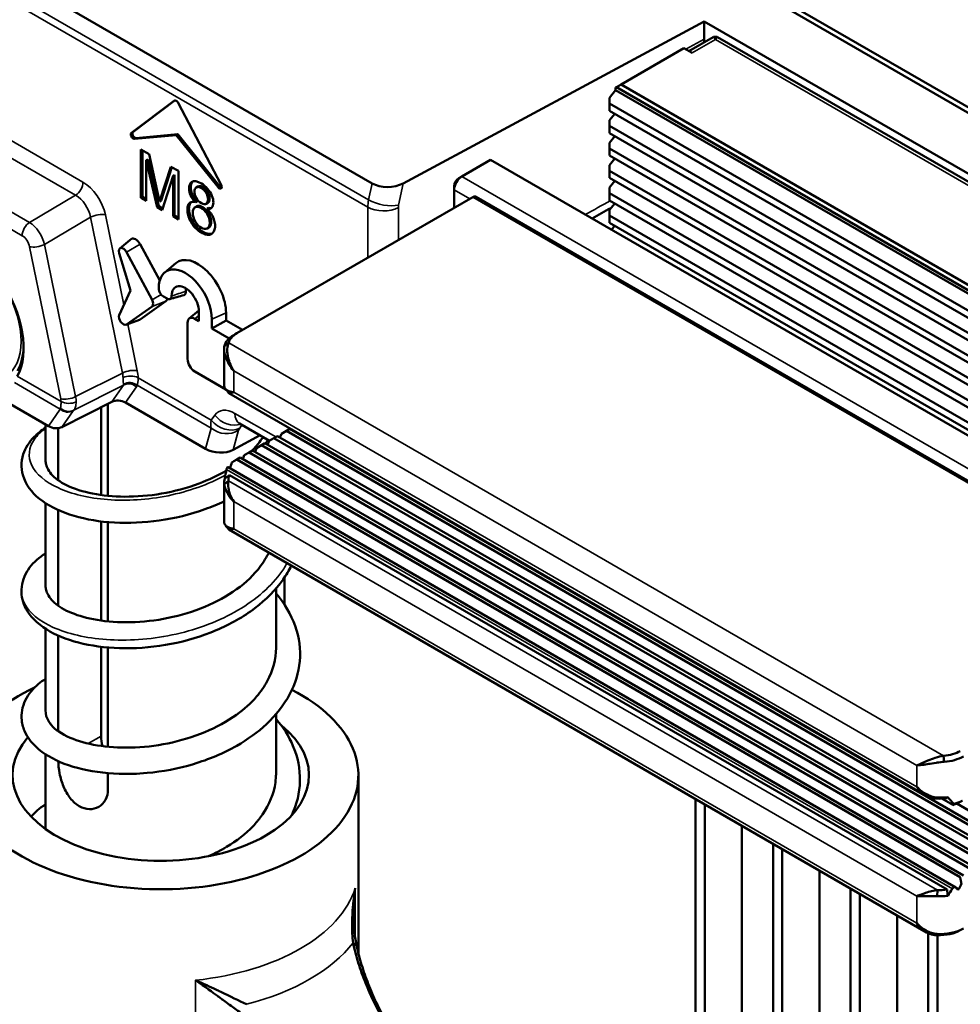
# Model space of a CAD drawing. Header units: millimetres. Extents: x 0 to 5104, y -184 to 1188.
# Tile 190 of 221: x 1360 to 1389, y 610 to 640. Entities that reach past the tile are written whole.
import ezdxf

# ---------------------------------------------------------------- set-up
doc = ezdxf.new("R2010")
doc.units = ezdxf.units.MM
doc.header["$LTSCALE"] = 2
doc.layers.add('Sichtbar (ISO)', color=7, linetype='Continuous', lineweight=50)
doc.layers.add('Sichtbar schmal (ISO)', color=7, linetype='Continuous', lineweight=35)

msp = doc.modelspace()

# ---------------------------------------------------------------- linework, layer by layer
at = {"layer": 'Sichtbar (ISO)'}
for p, q in [((1312.655, 681.596), (1546.424, 546.629)), ((1366.021, 650.622), (1408.99, 625.813)), ((1355.835, 643.91), (1370.667, 635.347)), ((1380.75, 640.267), (1371.611, 635.346)), ((1404.791, 626.387), (1380.75, 640.267)), ((1380.75, 639.723), (1380.75, 640.267)), ((1380.286, 639.365), (1381.024, 639.791)), ((1381.148, 639.793), (1381.033, 639.793)), ((1381.157, 639.791), (1404.245, 626.461)), ((1380.136, 639.451), (1378.227, 638.349)), ((1380.383, 639.309), (1380.136, 639.451)), ((1378.086, 638.267), (1378.062, 638.254)), ((1378.062, 638.178), (1378.062, 638.254)), ((1378.227, 638.349), (1378.086, 638.267)), ((1401.609, 624.686), (1378.086, 638.267)), ((1401.609, 624.85), (1378.227, 638.349)), ((1377.874, 637.943), (1378.062, 638.178)), ((1377.874, 637.771), (1377.874, 637.943)), ((1401.632, 624.569), (1378.062, 638.178)), ((1363.358, 636.879), (1364.666, 637.861)), ((1363.405, 636.907), (1364.686, 637.869)), ((1366.084, 635.305), (1364.777, 637.798)), ((1401.255, 624.271), (1377.874, 637.771)), ((1377.874, 637.553), (1377.874, 637.771)), ((1401.134, 624.123), (1377.874, 637.553)), ((1377.874, 637.262), (1378.033, 637.461)), ((1377.874, 637.09), (1377.874, 637.262)), ((1400.747, 623.884), (1377.874, 637.09)), ((1377.874, 636.872), (1377.874, 637.09)), ((1364.721, 636.811), (1363.45, 636.698)), ((1364.768, 636.838), (1363.497, 636.725)), ((1364.768, 636.838), (1364.721, 636.811)), ((1364.721, 636.811), (1365.993, 635.23)), ((1364.768, 636.838), (1366.04, 635.257)), ((1400.565, 623.771), (1377.874, 636.872)), ((1377.874, 636.582), (1378.033, 636.78)), ((1377.874, 636.41), (1377.874, 636.582)), ((1363.647, 634.911), (1363.647, 636.381)), ((1363.647, 636.381), (1363.9, 636.234)), ((1363.694, 634.938), (1363.694, 636.353)), ((1363.9, 636.234), (1364.212, 634.796)), ((1400.179, 623.532), (1377.874, 636.41)), ((1377.874, 636.192), (1377.874, 636.41)), ((1399.997, 623.419), (1377.874, 636.192)), ((1363.856, 636.075), (1363.809, 636.048)), ((1364.14, 634.627), (1363.809, 636.048)), ((1363.809, 636.048), (1363.809, 634.818)), ((1364.187, 634.654), (1363.856, 636.075)), ((1364.212, 634.796), (1364.558, 635.854)), ((1364.558, 635.854), (1364.785, 635.724)), ((1374.267, 636.063), (1373.395, 635.559)), ((1374.267, 636.063), (1397.649, 622.563)), ((1377.874, 635.901), (1378.033, 636.1)), ((1377.874, 635.729), (1377.874, 635.901)), ((1364.259, 634.823), (1364.591, 635.836)), ((1364.623, 635.577), (1364.291, 634.539)), ((1364.67, 635.605), (1364.623, 635.577)), ((1364.623, 634.347), (1364.623, 635.577)), ((1364.67, 634.375), (1364.67, 635.605)), ((1364.785, 635.724), (1364.785, 634.254)), ((1373.395, 635.559), (1373.301, 635.505)), ((1399.61, 623.18), (1377.874, 635.729)), ((1377.874, 635.512), (1377.874, 635.729)), ((1365.328, 635.225), (1365.376, 635.252)), ((1373.159, 635.151), (1373.159, 635.26)), ((1399.428, 623.067), (1377.874, 635.512)), ((1377.874, 635.221), (1378.033, 635.42)), ((1365.485, 635.203), (1365.532, 635.231)), ((1373.159, 635.151), (1373.159, 634.607)), ((1377.874, 635.049), (1377.874, 635.221)), ((1399.041, 622.828), (1377.874, 635.049)), ((1377.874, 634.831), (1377.874, 635.049)), ((1363.694, 634.938), (1363.647, 634.911)), ((1363.809, 634.818), (1363.647, 634.911)), ((1363.809, 634.872), (1363.694, 634.938)), ((1364.187, 634.654), (1364.14, 634.627)), ((1364.306, 634.585), (1364.187, 634.654)), ((1364.259, 634.823), (1364.212, 634.796)), ((1365.293, 634.623), (1365.34, 634.65)), ((1365.306, 634.776), (1365.353, 634.804)), ((1365.629, 634.726), (1365.677, 634.754)), ((1373.725, 634.933), (1366.56, 630.796)), ((1395.793, 622.26), (1373.825, 634.943)), ((1398.859, 622.715), (1377.874, 634.831)), ((1377.874, 634.541), (1378.033, 634.739)), ((1364.291, 634.539), (1364.14, 634.627)), ((1364.67, 634.375), (1364.623, 634.347)), ((1364.785, 634.308), (1364.67, 634.375)), ((1365.485, 634.593), (1365.532, 634.621)), ((1365.705, 634.6), (1365.658, 634.573)), ((1377.874, 634.369), (1377.874, 634.541)), ((1398.473, 622.476), (1377.874, 634.369)), ((1377.874, 634.151), (1377.874, 634.369)), ((1364.785, 634.254), (1364.623, 634.347)), ((1398.291, 622.363), (1377.874, 634.151)), ((1377.94, 633.943), (1378.033, 634.059)), ((1365.662, 633.981), (1365.709, 634.008)), ((1363.008, 633.372), (1363.312, 633.625)), ((1363.624, 633.499), (1364.218, 632.394)), ((1362.989, 633.23), (1363.329, 632.094)), ((1363.985, 631.816), (1363.207, 633.263)), ((1364.371, 632.645), (1364.707, 632.925)), ((1363.329, 632.094), (1362.989, 631.35)), ((1364.402, 631.767), (1363.624, 631.218)), ((1364.328, 631.913), (1364.44, 631.848)), ((1363.207, 631.064), (1363.985, 631.613)), ((1365.113, 631.244), (1365.409, 631.491)), ((1365.41, 631.455), (1365.41, 631.165)), ((1366.232, 631.187), (1366.232, 631.415)), ((1363.193, 631.057), (1363.603, 631.208)), ((1365.063, 631.112), (1365.063, 630.016)), ((1365.41, 631.165), (1365.283, 631.239)), ((1365.802, 630.939), (1365.802, 631.228)), ((1366.232, 631.187), (1365.802, 630.939)), ((1366.735, 630.897), (1366.232, 631.187)), ((1366.323, 630.638), (1365.802, 630.939)), ((1366.466, 630.742), (1366.56, 630.796)), ((1360.839, 627.976), (1356.064, 630.732)), ((1366.18, 630.404), (1366.312, 630.504)), ((1366.173, 629.251), (1366.173, 630.326)), ((1365.283, 629.636), (1366.226, 629.092)), ((1387.498, 616.75), (1366.313, 628.981)), ((1366.407, 628.987), (1366.407, 628.987)), ((1362.768, 628.717), (1361.251, 627.95)), ((1365.613, 627.288), (1363.181, 628.692)), ((1362.439, 625.886), (1362.439, 628.551)), ((1362.647, 628.656), (1362.647, 625.861)), ((1360.75, 628.027), (1360.75, 626.959)), ((1361.139, 626.33), (1361.139, 627.916)), ((1366.637, 628.06), (1367.547, 627.535)), ((1368.063, 627.833), (1367.915, 627.747)), ((1368.167, 627.893), (1368.063, 627.833)), ((1368.063, 627.833), (1390.031, 615.15)), ((1368.167, 627.893), (1390.135, 615.21)), ((1368.246, 627.848), (1368.252, 627.862)), ((1367.265, 627.698), (1366.453, 627.262)), ((1367.492, 627.412), (1367.538, 627.529)), ((1367.686, 627.615), (1367.538, 627.529)), ((1367.79, 627.675), (1367.686, 627.615)), ((1367.686, 627.615), (1389.654, 614.932)), ((1367.79, 627.675), (1389.758, 614.992)), ((1367.869, 627.63), (1367.915, 627.747)), ((1366.932, 627.18), (1366.783, 627.094)), ((1367.036, 627.24), (1366.932, 627.18)), ((1366.932, 627.18), (1388.899, 614.497)), ((1367.036, 627.24), (1389.004, 614.557)), ((1367.115, 627.194), (1367.16, 627.312)), ((1367.309, 627.398), (1367.16, 627.312)), ((1367.413, 627.458), (1367.309, 627.398)), ((1367.309, 627.398), (1389.277, 614.715)), ((1367.413, 627.458), (1389.381, 614.775)), ((1366.56, 626.965), (1366.466, 626.91)), ((1366.555, 626.962), (1388.522, 614.279)), ((1366.659, 627.022), (1366.56, 626.965)), ((1366.659, 627.022), (1388.626, 614.339)), ((1366.738, 626.977), (1366.783, 627.094)), ((1366.293, 626.731), (1388.39, 613.973)), ((1366.31, 626.32), (1366.177, 626.204)), ((1366.332, 626.487), (1388.124, 613.905)), ((1366.173, 625.109), (1366.173, 626.257)), ((1366.373, 625.795), (1366.373, 625.795)), ((1360.75, 625.639), (1360.75, 623.152)), ((1361.139, 622.521), (1361.139, 625.428)), ((1362.439, 622.074), (1362.439, 625.086)), ((1362.647, 625.064), (1362.647, 622.049)), ((1387.498, 612.608), (1366.313, 624.839)), ((1368.005, 622.559), (1368.005, 623.381)), ((1367.75, 623.047), (1367.75, 621.249)), ((1360.75, 621.827), (1360.75, 619.343)), ((1361.139, 618.713), (1361.139, 621.617)), ((1362.439, 618.565), (1362.439, 621.277)), ((1362.647, 621.256), (1362.647, 618.243)), ((1367.75, 619.232), (1367.75, 617.433)), ((1360.75, 618.014), (1360.75, 615.746)), ((1387.985, 617.964), (1387.985, 617.964)), ((1388.037, 617.785), (1388.02, 617.971)), ((1387.782, 617.755), (1387.782, 617.755)), ((1387.951, 617.777), (1387.951, 617.777)), ((1362.647, 617.441), (1362.647, 616.943)), ((1370.25, 617.379), (1370.25, 611.971)), ((1380.483, 601.747), (1380.483, 616.658)), ((1380.766, 601.583), (1380.766, 616.495)), ((1387.822, 616.701), (1387.835, 616.669)), ((1387.968, 616.668), (1388.302, 616.475)), ((1388.42, 616.516), (1390.408, 615.368)), ((1381.897, 600.93), (1381.897, 615.842)), ((1382.84, 615.297), (1382.84, 600.219)), ((1383.123, 615.134), (1383.123, 599.697)), ((1384.254, 597.487), (1384.254, 614.481)), ((1385.197, 613.937), (1385.197, 595.646)), ((1385.48, 613.773), (1385.48, 595.093)), ((1387.835, 613.893), (1387.822, 613.707)), ((1388.483, 613.916), (1388.401, 613.963)), ((1386.611, 588.135), (1386.611, 613.12)), ((1387.554, 612.579), (1387.554, 586.904)), ((1387.835, 612.526), (1387.822, 612.559)), ((1370.197, 612.201), (1370.088, 612.293)), ((1387.837, 612.526), (1387.837, 586.505))]:
    msp.add_line(p, q, dxfattribs=at)
for centre, major_axis, ratio, start_param, end_param in [((1381.458, 639.314), (0.501, -0.866), 0.57735, 3.926381, 4.03063), ((1364.721, 637.774), (-0.0517, 0.0896), 0.57735, 4.642576, 6.352998), ((1363.413, 636.792), (0.0517, -0.0896), 0.57735, 3.211406, 6.021386), ((1363.461, 636.819), (0.0517, -0.0896), 0.57735, 3.211406, 6.021386), ((1373.395, 635.287), (-0.167, -0.289), 0.57735, 3.926991, 5.497787), ((1366.029, 635.282), (0.0517, -0.0896), 0.57735, 4.974188, 7.784168), ((1366.076, 635.309), (0.0517, -0.0896), 0.57735, 4.974188, 5.810255), ((1371.156, 635.628), (0.679, 0.02), 0.575293, 3.891697, 5.428765), ((1373.301, 635.342), (0.1, 0.173), 0.57735, 0.785398, 2.356194), ((1373.725, 634.77), (0.1, 0.173), 0.57735, 0, 0.785398), ((1358.216, 631.422), (-1.322, 2.291), 0.57735, 3.467036, 7.528538), ((1363.487, 633.436), (-0.13, 0.225), 0.57735, 4.660029, 6.349086), ((1363.11, 633.218), (-0.093, 0.16), 0.57735, 4.660029, 7.463943), ((1365.372, 631.912), (-0.608, 1.053), 0.57735, 3.926991, 6.382727), ((1364.995, 631.694), (-0.571, 0.988), 0.57735, 3.926991, 7.074565), ((1364.995, 631.694), (-0.293, 0.508), 0.57735, 3.926991, 7.075774), ((1365.372, 631.912), (0.256, -0.443), 0.57735, 3.823436, 4.04078), ((1363.888, 631.771), (0.093, -0.16), 0.57735, 0.05236, 1.518436), ((1364.265, 631.988), (0.13, -0.225), 0.57735, 0.05236, 0.601741), ((1363.11, 631.222), (-0.093, 0.16), 0.57735, 0.390039, 3.193953), ((1363.487, 631.439), (0.13, -0.225), 0.57735, 6.183644, 6.335545), ((1365.283, 630.986), (-0.155, 0.269), 0.57735, 5.497787, 7.068583), ((1367.173, 630.443), (-0.867, 0), 0.57735, 5.497787, 6.160661), ((1367.173, 630.334), (-1, 0), 0.57735, 5.497787, 6.160661), ((1358.318, 631.481), (1.25, -2.165), 0.57735, 0.325443, 0.756826), ((1365.283, 629.89), (0.155, -0.269), 0.57735, 3.926991, 5.497787), ((1367.173, 629.251), (-1, 0), 0.57735, 0, 0.092238), ((1362.992, 628.508), (-0.339, 0.072), 0.697621, 4.276167, 5.568754), ((1361.028, 628.16), (0.339, -0.072), 0.697621, 4.276167, 5.568754), ((1366.971, 628.637), (-0.333, -0.577), 0.57735, 6.283169, 6.283185), ((1366.022, 627.638), (-0.67, 0.057), 0.689786, 0.973889, 2.327081), ((1367.173, 626.502), (1, 0), 0.57735, 2.356194, 2.440208), ((1367.173, 626.611), (-0.867, 0), 0.57735, 5.497787, 5.505789), ((1367.173, 626.998), (0.651, 1.848), 0.410754, 1.895847, 2.045345), ((1367.173, 626.621), (0.651, 1.848), 0.410754, 1.578068, 1.673585), ((1367.173, 626.257), (-1, 0), 0.57735, 6.049078, 6.375424), ((1367.173, 626.366), (-0.867, 0), 0.57735, 6.039432, 6.375424), ((1367.173, 625.109), (-1, 0), 0.57735, 0, 0.092238), ((1364.25, 617.379), (6, 0), 0.57735, 2.26062, 7.128354), ((1364.25, 617.379), (-4.5, 0), 0.57735, 5.824517, 10.048606), ((1363.193, 618.129), (-0.533, 0.924), 0.57735, 0.785398, 1.111958), ((1387.914, 618.467), (0.867, 0), 0.57735, 4.834913, 5.497787), ((1387.914, 618.358), (-1, 0), 0.57735, 1.693321, 2.356194), ((1387.914, 617.276), (1, 0), 0.57735, 4.620151, 4.946497), ((1387.914, 616.535), (0.976, -1.068), 0.201906, 1.36085, 1.553948), ((1387.914, 617.167), (-0.867, 0), 0.57735, 1.478558, 1.814549), ((1387.914, 616.922), (-0.867, 0), 0.57735, 2.035006, 2.209828), ((1387.914, 617.031), (1, 0), 0.57735, 5.139595, 5.448349), ((1387.914, 614.646), (-0.651, -1.848), 0.410754, 1.312925, 1.41004), ((1387.914, 614.636), (0.867, 0), 0.57735, 5.489785, 5.497787), ((1387.914, 614.391), (0.867, 0), 0.57735, 4.620151, 4.956142), ((1387.914, 615.023), (-0.651, -1.848), 0.410754, 0.942764, 1.092262), ((1387.914, 614.08), (-0.976, 1.068), 0.201906, 4.365921, 4.423462), ((1387.914, 614.391), (1, 0), 0.57735, 5.276116, 5.316658), ((1387.914, 614.282), (-1, 0), 0.57735, 1.478558, 1.804904), ((1387.914, 613.133), (1, 0), 0.57735, 4.620151, 5.497787), ((1387.914, 613.025), (-0.867, 0), 0.57735, 1.478558, 2.356194), ((1364.25, 613.024), (3.5, 0), 0.57735, 5.045869, 5.045927), ((1364.25, 612.207), (-3.5, 0), 0.57735, 2.155853, 2.155866)]:
    msp.add_ellipse(centre, major_axis=major_axis, ratio=ratio, start_param=start_param, end_param=end_param, dxfattribs=at)
for points in [[(1381.09, 639.717), (1381.058, 639.793), (1381.042, 639.802), (1381.024, 639.791)], [(1365.794, 634.604), (1365.767, 634.596), (1365.737, 634.595), (1365.705, 634.6)], [(1377.92, 634.599), (1377.729, 634.494), (1377.537, 634.39), (1377.346, 634.285)], [(1364.958, 631.956), (1364.812, 631.915), (1364.668, 631.874), (1364.525, 631.832)], [(1366.304, 628.99), (1366.276, 629.028), (1366.248, 629.065), (1366.218, 629.101)], [(1367.203, 627.436), (1367.258, 627.504), (1367.31, 627.574), (1367.357, 627.645)], [(1366.35, 626.697), (1366.35, 626.698), (1366.351, 626.698), (1366.351, 626.698)], [(1366.2, 626.391), (1366.244, 626.423), (1366.288, 626.455), (1366.332, 626.487)], [(1366.304, 624.848), (1366.276, 624.885), (1366.248, 624.922), (1366.218, 624.958)], [(1388.146, 616.714), (1388.139, 616.703), (1388.131, 616.692), (1388.124, 616.681)], [(1388.302, 616.475), (1388.311, 616.485), (1388.32, 616.495), (1388.329, 616.505)], [(1388.124, 613.905), (1388.131, 613.844), (1388.139, 613.782), (1388.146, 613.72)]]:
    msp.add_open_spline(points, degree=3, dxfattribs=at)
for points, knots in [([(1381.157, 639.791), (1381.157, 639.791), (1381.157, 639.791), (1381.157, 639.791), (1381.141, 639.8), (1381.123, 639.793), (1381.09, 639.717)], [0.4999974, 0.4999974, 0.4999974, 0.4999974, 0.5, 0.5, 0.5, 1, 1, 1, 1]), ([(1365.306, 634.776), (1365.236, 634.844), (1365.143, 634.971), (1365.091, 635.225), (1365.176, 635.453), (1365.499, 635.389), (1365.8, 635.059), (1365.861, 634.759), (1365.814, 634.585), (1365.724, 634.563), (1365.658, 634.573)], [0, 0, 0, 0, 0.107723, 0.197127, 0.32268, 0.506977, 0.712894, 0.805817, 0.89522, 1, 1, 1, 1]), ([(1365.353, 634.804), (1365.292, 634.862), (1365.234, 634.937), (1365.2, 635.018), (1365.172, 635.085), (1365.158, 635.155), (1365.158, 635.216), (1365.157, 635.298), (1365.18, 635.366), (1365.224, 635.405)], [0, 0, 0, 0, 0.1071473, 0.1071473, 0.1071473, 0.1953365, 0.1953365, 0.1953365, 0.313208, 0.313208, 0.313208, 0.313208]), ([(1365.376, 635.252), (1365.4, 635.267), (1365.431, 635.269), (1365.463, 635.261), (1365.486, 635.256), (1365.509, 635.245), (1365.532, 635.231)], [0.7369273, 0.7369273, 0.7369273, 0.7369273, 0.8939928, 0.8939928, 0.8939928, 1, 1, 1, 1]), ([(1365.485, 634.742), (1365.423, 634.776), (1365.309, 634.891), (1365.253, 635.109), (1365.305, 635.233), (1365.402, 635.246), (1365.461, 635.219), (1365.485, 635.203)], [0, 0, 0, 0, 0.275401, 0.504629, 0.717162, 0.892418, 1, 1, 1, 1]), ([(1365.485, 635.203), (1365.504, 635.192), (1365.558, 635.152), (1365.654, 635.036), (1365.701, 634.851), (1365.65, 634.699), (1365.543, 634.71), (1365.485, 634.742)], [0, 0, 0, 0, 0.08734, 0.27094, 0.495019, 0.732655, 1, 1, 1, 1]), ([(1365.532, 635.231), (1365.543, 635.224), (1365.555, 635.216), (1365.566, 635.207), (1365.573, 635.202), (1365.579, 635.197), (1365.586, 635.191), (1365.623, 635.158), (1365.658, 635.116), (1365.684, 635.068), (1365.715, 635.01), (1365.731, 634.945), (1365.732, 634.89), (1365.733, 634.832), (1365.717, 634.782), (1365.684, 634.758), (1365.681, 634.756), (1365.679, 634.755), (1365.677, 634.754)], [0, 0, 0, 0, 0.0537685, 0.0537685, 0.0537685, 0.0858778, 0.0858778, 0.0858778, 0.267935, 0.267935, 0.267935, 0.492343, 0.492343, 0.492343, 0.7302184, 0.7302184, 0.7302184, 0.7464733, 0.7464733, 0.7464733, 0.7464733]), ([(1365.658, 634.573), (1365.704, 634.527), (1365.743, 634.481), (1365.777, 634.432), (1365.817, 634.374), (1365.842, 634.323), (1365.862, 634.264), (1365.882, 634.208), (1365.894, 634.15), (1365.897, 634.095), (1365.901, 634.043), (1365.897, 633.992), (1365.884, 633.949), (1365.872, 633.905), (1365.853, 633.869), (1365.827, 633.841), (1365.801, 633.813), (1365.768, 633.796), (1365.731, 633.789), (1365.695, 633.783), (1365.653, 633.786), (1365.608, 633.798), (1365.567, 633.809), (1365.521, 633.829), (1365.475, 633.855), (1365.429, 633.882), (1365.386, 633.914), (1365.342, 633.954), (1365.295, 633.996), (1365.257, 634.039), (1365.22, 634.089), (1365.182, 634.141), (1365.152, 634.195), (1365.127, 634.253), (1365.103, 634.309), (1365.084, 634.368), (1365.073, 634.426), (1365.062, 634.482), (1365.058, 634.536), (1365.061, 634.587), (1365.065, 634.642), (1365.076, 634.682), (1365.096, 634.716), (1365.117, 634.752), (1365.146, 634.772), (1365.184, 634.781), (1365.214, 634.788), (1365.259, 634.787), (1365.306, 634.776)], [0, 0, 0, 0, 0.061177, 0.061177, 0.061177, 0.125238, 0.125238, 0.125238, 0.187995, 0.187995, 0.187995, 0.250038, 0.250038, 0.250038, 0.31238, 0.31238, 0.31238, 0.375397, 0.375397, 0.375397, 0.438139, 0.438139, 0.438139, 0.499968, 0.499968, 0.499968, 0.561848, 0.561848, 0.561848, 0.624606, 0.624606, 0.624606, 0.687801, 0.687801, 0.687801, 0.750116, 0.750116, 0.750116, 0.81172, 0.81172, 0.81172, 0.874576, 0.874576, 0.874576, 0.939109, 0.939109, 0.939109, 1, 1, 1, 1]), ([(1365.81, 633.825), (1365.8, 633.822), (1365.789, 633.819), (1365.778, 633.817), (1365.742, 633.81), (1365.7, 633.813), (1365.655, 633.825), (1365.614, 633.836), (1365.568, 633.856), (1365.522, 633.883), (1365.477, 633.909), (1365.433, 633.942), (1365.389, 633.981), (1365.342, 634.023), (1365.304, 634.066), (1365.267, 634.116), (1365.229, 634.168), (1365.199, 634.222), (1365.174, 634.28), (1365.15, 634.336), (1365.131, 634.395), (1365.12, 634.453), (1365.109, 634.509), (1365.105, 634.563), (1365.108, 634.614), (1365.112, 634.67), (1365.123, 634.71), (1365.143, 634.743), (1365.151, 634.757), (1365.16, 634.768), (1365.17, 634.777)], [0.3568126, 0.3568126, 0.3568126, 0.3568126, 0.3753972, 0.3753972, 0.3753972, 0.4381393, 0.4381393, 0.4381393, 0.499968, 0.499968, 0.499968, 0.561848, 0.561848, 0.561848, 0.6246059, 0.6246059, 0.6246059, 0.687801, 0.687801, 0.687801, 0.7501159, 0.7501159, 0.7501159, 0.8117204, 0.8117204, 0.8117204, 0.874576, 0.874576, 0.874576, 0.8982928, 0.8982928, 0.8982928, 0.8982928]), ([(1365.34, 634.65), (1365.343, 634.651), (1365.345, 634.653), (1365.348, 634.654), (1365.381, 634.669), (1365.422, 634.668), (1365.466, 634.653), (1365.488, 634.646), (1365.51, 634.635), (1365.532, 634.621)], [0.7464177, 0.7464177, 0.7464177, 0.7464177, 0.7587131, 0.7587131, 0.7587131, 0.9197773, 0.9197773, 0.9197773, 1, 1, 1, 1]), ([(1365.485, 633.998), (1365.418, 634.035), (1365.275, 634.173), (1365.192, 634.467), (1365.267, 634.645), (1365.397, 634.64), (1365.462, 634.608), (1365.485, 634.593)], [0, 0, 0, 0, 0.241405, 0.500708, 0.755671, 0.918268, 1, 1, 1, 1]), ([(1365.485, 634.593), (1365.502, 634.584), (1365.562, 634.542), (1365.687, 634.403), (1365.769, 634.134), (1365.68, 633.945), (1365.547, 633.964), (1365.485, 633.998)], [0, 0, 0, 0, 0.061921, 0.232973, 0.498547, 0.768578, 1, 1, 1, 1]), ([(1365.532, 634.621), (1365.548, 634.611), (1365.565, 634.6), (1365.581, 634.587), (1365.625, 634.551), (1365.667, 634.504), (1365.701, 634.449), (1365.755, 634.364), (1365.785, 634.263), (1365.785, 634.181), (1365.785, 634.165), (1365.785, 634.151), (1365.783, 634.137), (1365.774, 634.078), (1365.749, 634.031), (1365.709, 634.008)], [0, 0, 0, 0, 0.0607786, 0.0607786, 0.0607786, 0.2300355, 0.2300355, 0.2300355, 0.497521, 0.497521, 0.497521, 0.5464015, 0.5464015, 0.5464015, 0.7553024, 0.7553024, 0.7553024, 0.7553024]), ([(1364.188, 632.155), (1364.188, 632.133), (1364.192, 632.109), (1364.206, 632.062), (1364.217, 632.039), (1364.242, 631.995), (1364.257, 631.975), (1364.291, 631.939), (1364.309, 631.924), (1364.328, 631.913)], [-0.04669849, -0.04669849, -0.04669849, -0.04669849, -0.03473173, -0.03473173, -0.02334931, -0.02334931, -0.01197727, -0.01197727, 0, 0, 0, 0]), ([(1365.013, 632.072), (1365.014, 632.059), (1365.014, 632.047), (1365.012, 632.024), (1365.009, 632.013), (1364.999, 631.987), (1364.99, 631.974), (1364.972, 631.961), (1364.965, 631.958), (1364.958, 631.956)], [0, 0, 0, 0, 0.00664458, 0.00664458, 0.01378112, 0.01378112, 0.02511231, 0.02511231, 0.03112182, 0.03112182, 0.03112182, 0.03112182]), ([(1364.44, 631.848), (1364.449, 631.843), (1364.459, 631.839), (1364.477, 631.832), (1364.487, 631.83), (1364.512, 631.828), (1364.527, 631.831), (1364.552, 631.846), (1364.562, 631.857), (1364.573, 631.881), (1364.576, 631.89), (1364.579, 631.909), (1364.58, 631.92), (1364.58, 631.93)], [-0.04702353, -0.04702353, -0.04702353, -0.04702353, -0.04113024, -0.04113024, -0.03488246, -0.03488246, -0.02351174, -0.02351174, -0.01215377, -0.01215377, -0.00589538, -0.00589538, 0, 0, 0, 0]), ([(1366.312, 630.504), (1366.29, 630.459), (1366.274, 630.395), (1366.27, 630.315), (1366.269, 630.287), (1366.269, 630.256), (1366.271, 630.224), (1366.273, 630.183), (1366.283, 630.118), (1366.288, 630.093), (1366.308, 629.992), (1366.351, 629.836), (1366.466, 629.653)], [0, 0, 0, 0, 0.275759, 0.275759, 0.275759, 0.375, 0.375, 0.375, 0.5, 0.5, 0.5, 1, 1, 1, 1]), ([(1366.466, 629.653), (1366.337, 629.807), (1366.309, 629.864), (1366.253, 629.993), (1366.247, 630.007), (1366.241, 630.022), (1366.235, 630.038), (1366.206, 630.11), (1366.189, 630.176), (1366.18, 630.233), (1366.169, 630.304), (1366.171, 630.362), (1366.18, 630.404)], [0, 0, 0, 0, 0.451774, 0.451774, 0.451774, 0.5, 0.5, 0.5, 0.723175, 0.723175, 0.723175, 1, 1, 1, 1]), ([(1366.177, 629.198), (1366.187, 629.133), (1366.228, 629.082), (1366.272, 629.057), (1366.294, 629.044), (1366.339, 629.029), (1366.358, 629.024), (1366.377, 629.019), (1366.41, 629.011), (1366.466, 629.006)], [0, 0, 0, 0, 0.5, 0.5, 0.5, 0.75, 0.75, 0.75, 1, 1, 1, 1]), ([(1366.466, 629.006), (1366.421, 628.991), (1366.39, 628.982), (1366.367, 628.978), (1366.344, 628.974), (1366.338, 628.973), (1366.321, 628.978), (1366.313, 628.981), (1366.307, 628.985), (1366.303, 628.99)], [0, 0, 0, 0, 0.25, 0.25, 0.25, 0.5, 0.5, 0.5, 0.6117119, 0.6117119, 0.6117119, 0.6117119]), ([(1366.173, 625.696), (1365.985, 625.607), (1365.791, 625.526), (1365.148, 625.295), (1364.672, 625.179), (1363.741, 625.047), (1363.275, 625.027), (1362.402, 625.074), (1361.985, 625.144), (1361.25, 625.36), (1360.923, 625.511), (1360.404, 625.885), (1360.204, 626.111), (1360.007, 626.621), (1359.999, 626.887), (1360.138, 627.313), (1360.255, 627.495), (1360.504, 627.751), (1360.62, 627.845), (1360.75, 627.93)], [3.689586, 3.689586, 3.689586, 3.689586, 3.785219, 3.785219, 3.999826, 3.999826, 4.211449, 4.211449, 4.425083, 4.425083, 4.641548, 4.641548, 4.861177, 4.861177, 5.054143, 5.054143, 5.208047, 5.208047, 5.31255, 5.31255, 5.31255, 5.31255]), ([(1366.637, 628.06), (1366.625, 628.067), (1366.618, 628.07), (1366.615, 628.071), (1366.615, 628.071), (1366.615, 628.071)], [0, 0, 0, 0, 0.01662838, 0.01662838, 0.0203804, 0.0203804, 0.0203804, 0.0203804]), ([(1367.016, 627.228), (1367.063, 627.276), (1367.108, 627.324), (1367.168, 627.394), (1367.186, 627.415), (1367.203, 627.436)], [1.18267631, 1.18267631, 1.18267631, 1.18267631, 1.21925526, 1.21925526, 1.23511106, 1.23511106, 1.23511106, 1.23511106]), ([(1360.75, 626.959), (1360.75, 626.921), (1360.754, 626.884), (1360.771, 626.798), (1360.786, 626.75), (1360.836, 626.641), (1360.875, 626.58), (1360.924, 626.521)], [2.7895056, 2.7895056, 2.7895056, 2.7895056, 2.8323495, 2.8323495, 2.8871422, 2.8871422, 2.9595585, 2.9595585, 2.9595585, 2.9595585]), ([(1360.924, 626.522), (1361.019, 626.408), (1361.182, 626.282), (1361.615, 626.076), (1361.882, 625.989), (1362.475, 625.871), (1362.807, 625.838), (1363.512, 625.833), (1363.895, 625.863), (1364.658, 625.994), (1365.049, 626.099), (1365.704, 626.345), (1365.985, 626.478), (1366.239, 626.629)], [0, 0, 0, 0, 0.184129, 0.184129, 0.354983, 0.354983, 0.521902, 0.521902, 0.694933, 0.694933, 0.872131, 0.872131, 1.014819, 1.014819, 1.014819, 1.014819]), ([(1366.293, 626.731), (1366.29, 626.732), (1366.286, 626.732), (1366.278, 626.729), (1366.274, 626.726), (1366.266, 626.716), (1366.262, 626.71), (1366.255, 626.695), (1366.252, 626.686), (1366.248, 626.672), (1366.246, 626.667), (1366.245, 626.661)], [0.00759943, 0.00759943, 0.00759943, 0.00759943, 0.01147735, 0.01147735, 0.01544859, 0.01544859, 0.01949842, 0.01949842, 0.02354826, 0.02354826, 0.02601974, 0.02601974, 0.02601974, 0.02601974]), ([(1366.31, 626.32), (1366.301, 626.288), (1366.295, 626.246), (1366.296, 626.195), (1366.296, 626.143), (1366.311, 626.051), (1366.321, 626.013), (1366.339, 625.937), (1366.376, 625.82), (1366.466, 625.686)], [0, 0, 0, 0, 0.25, 0.25, 0.25, 0.5, 0.5, 0.5, 1, 1, 1, 1]), ([(1366.466, 625.686), (1366.355, 625.803), (1366.329, 625.847), (1366.272, 625.95), (1366.215, 626.053), (1366.187, 626.138), (1366.177, 626.204)], [0, 0, 0, 0, 0.5, 0.5, 0.5, 1, 1, 1, 1]), ([(1366.177, 625.056), (1366.187, 624.991), (1366.228, 624.94), (1366.272, 624.915), (1366.294, 624.902), (1366.339, 624.886), (1366.358, 624.881), (1366.377, 624.877), (1366.41, 624.869), (1366.466, 624.864)], [0, 0, 0, 0, 0.5, 0.5, 0.5, 0.75, 0.75, 0.75, 1, 1, 1, 1]), ([(1366.466, 624.864), (1366.421, 624.848), (1366.39, 624.839), (1366.367, 624.835), (1366.344, 624.832), (1366.338, 624.83), (1366.321, 624.836), (1366.313, 624.838), (1366.307, 624.842), (1366.303, 624.848)], [0, 0, 0, 0, 0.25, 0.25, 0.25, 0.5, 0.5, 0.5, 0.6117119, 0.6117119, 0.6117119, 0.6117119]), ([(1368.212, 623.743), (1368.141, 623.597), (1368.058, 623.455), (1367.74, 623.002), (1367.447, 622.707), (1366.763, 622.189), (1366.36, 621.961), (1365.501, 621.598), (1365.033, 621.457), (1364.099, 621.275), (1363.621, 621.231), (1362.718, 621.234), (1362.282, 621.283), (1361.512, 621.457), (1361.167, 621.584), (1360.592, 621.911), (1360.351, 622.121), (1360.087, 622.544), (1360.024, 622.738), (1360.013, 623.149), (1360.075, 623.37), (1360.286, 623.729), (1360.433, 623.884), (1360.657, 624.053), (1360.703, 624.085), (1360.75, 624.116)], [7.161114, 7.161114, 7.161114, 7.161114, 7.250904, 7.250904, 7.460399, 7.460399, 7.673737, 7.673737, 7.888481, 7.888481, 8.102754, 8.102754, 8.316594, 8.316594, 8.52922, 8.52922, 8.747954, 8.747954, 8.903745, 8.903745, 9.067576, 9.067576, 9.223431, 9.223431, 9.26077, 9.26077, 9.26077, 9.26077]), ([(1367.121, 623.53), (1367.133, 623.543), (1367.144, 623.556), (1367.285, 623.721), (1367.396, 623.881), (1367.501, 624.076), (1367.516, 624.106), (1367.531, 624.136)], [0.7730242, 0.7730242, 0.7730242, 0.7730242, 0.7821445, 0.7821445, 0.8896618, 0.8896618, 0.9089931, 0.9089931, 0.9089931, 0.9089931]), ([(1360.945, 622.69), (1361.034, 622.59), (1361.185, 622.474), (1361.582, 622.28), (1361.823, 622.197), (1362.383, 622.072), (1362.715, 622.032), (1363.422, 622.016), (1363.806, 622.041), (1364.571, 622.161), (1364.961, 622.26), (1365.685, 622.519), (1366.029, 622.683), (1366.638, 623.066), (1366.91, 623.291), (1367.121, 623.53)], [0, 0, 0, 0, 0.168479, 0.168479, 0.325656, 0.325656, 0.495465, 0.495465, 0.66993, 0.66993, 0.846247, 0.846247, 1.02018, 1.02018, 1.199331, 1.199331, 1.199331, 1.199331]), ([(1360.75, 623.152), (1360.75, 623.112), (1360.754, 623.073), (1360.772, 622.985), (1360.788, 622.938), (1360.842, 622.822), (1360.887, 622.755), (1360.945, 622.69)], [2.7904467, 2.7904467, 2.7904467, 2.7904467, 2.8355707, 2.8355707, 2.8900576, 2.8900576, 2.9705662, 2.9705662, 2.9705662, 2.9705662]), ([(1367.75, 622.895), (1368.008, 622.595), (1368.208, 622.26), (1368.455, 621.564), (1368.504, 621.195), (1368.439, 620.496), (1368.333, 620.152), (1367.991, 619.508), (1367.749, 619.201), (1367.196, 618.685), (1366.89, 618.462), (1366.155, 618.044), (1365.705, 617.856), (1364.785, 617.58), (1364.303, 617.49), (1363.546, 617.421), (1363.259, 617.412), (1362.533, 617.436), (1362.103, 617.498), (1361.349, 617.699), (1361.013, 617.841), (1360.468, 618.199), (1360.256, 618.414), (1360.078, 618.796), (1360.042, 618.922), (1360.007, 619.253), (1360.045, 619.457), (1360.227, 619.835), (1360.37, 620.006), (1360.606, 620.206), (1360.676, 620.257), (1360.75, 620.306)], [10.510826, 10.510826, 10.510826, 10.510826, 10.718038, 10.718038, 10.927002, 10.927002, 11.126082, 11.126082, 11.328664, 11.328664, 11.510889, 11.510889, 11.728979, 11.728979, 11.944135, 11.944135, 12.077386, 12.077386, 12.293588, 12.293588, 12.508824, 12.508824, 12.72956, 12.72956, 12.826156, 12.826156, 12.984304, 12.984304, 13.142469, 13.142469, 13.202013, 13.202013, 13.202013, 13.202013]), ([(1367.156, 619.764), (1367.221, 619.84), (1367.281, 619.917), (1367.39, 620.075), (1367.439, 620.154), (1367.659, 620.561), (1367.75, 620.903), (1367.75, 621.249)], [0.782956, 0.782956, 0.782956, 0.782956, 0.8365221, 0.8365221, 0.889087, 0.889087, 1.1011661, 1.1011661, 1.1011661, 1.1011661]), ([(1360.928, 618.901), (1361.04, 618.769), (1361.232, 618.63), (1361.729, 618.418), (1362.014, 618.337), (1362.635, 618.234), (1362.978, 618.21), (1363.699, 618.226), (1364.085, 618.268), (1364.848, 618.423), (1365.233, 618.539), (1365.938, 618.832), (1366.268, 619.012), (1366.784, 619.383), (1366.99, 619.57), (1367.156, 619.764)], [0, 0, 0, 0, 0.205716, 0.205716, 0.378712, 0.378712, 0.546862, 0.546862, 0.720473, 0.720473, 0.897306, 0.897306, 1.07244, 1.07244, 1.217996, 1.217996, 1.217996, 1.217996]), ([(1360.75, 619.343), (1360.75, 619.23), (1360.784, 619.116), (1360.873, 618.972), (1360.899, 618.936), (1360.928, 618.901)], [5.4636383, 5.4636383, 5.4636383, 5.4636383, 5.591854, 5.591854, 5.6350011, 5.6350011, 5.6350011, 5.6350011]), ([(1367.75, 619.087), (1367.967, 618.834), (1368.142, 618.56), (1368.409, 617.934), (1368.485, 617.566), (1368.469, 616.85), (1368.383, 616.497), (1368.231, 616.168), (1368.231, 616.168), (1368.231, 616.167)], [14.4538409, 14.4538409, 14.4538409, 14.4538409, 14.6281065, 14.6281065, 14.8368132, 14.8368132, 15.0384937, 15.0384937, 15.0387854, 15.0387854, 15.0387854, 15.0387854]), ([(1387.207, 617.678), (1387.265, 617.703), (1387.326, 617.73), (1387.384, 617.756), (1387.413, 617.768), (1387.441, 617.78), (1387.468, 617.791), (1387.494, 617.803), (1387.501, 617.805), (1387.542, 617.822), (1387.616, 617.852), (1387.691, 617.881), (1387.765, 617.905), (1387.856, 617.935), (1387.943, 617.958), (1388.02, 617.971)], [0, 0, 0, 0, 0.25, 0.25, 0.25, 0.375, 0.375, 0.375, 0.5, 0.5, 0.5, 0.724605, 0.724605, 0.724605, 1, 1, 1, 1]), ([(1361.139, 617.804), (1361.139, 617.696), (1361.152, 617.568), (1361.206, 617.3), (1361.248, 617.16), (1361.352, 616.912), (1361.421, 616.788), (1361.584, 616.579), (1361.68, 616.495), (1361.87, 616.385), (1361.978, 616.352), (1362.185, 616.346), (1362.285, 616.373), (1362.448, 616.467), (1362.522, 616.541), (1362.621, 616.723), (1362.647, 616.833), (1362.647, 616.943)], [0.0018117, 0.0018117, 0.0018117, 0.0018117, 0.0606986, 0.0606986, 0.1213972, 0.1213972, 0.1820764, 0.1820764, 0.2427557, 0.2427557, 0.303435, 0.303435, 0.3641142, 0.3641142, 0.4248128, 0.4248128, 0.4855114, 0.4855114, 0.4855114, 0.4855114]), ([(1388.037, 617.785), (1387.97, 617.781), (1387.896, 617.772), (1387.817, 617.76), (1387.809, 617.759), (1387.8, 617.758), (1387.791, 617.756), (1387.715, 617.745), (1387.623, 617.73), (1387.568, 617.721), (1387.537, 617.716), (1387.505, 617.711), (1387.472, 617.707), (1387.44, 617.702), (1387.39, 617.695), (1387.373, 617.693), (1387.338, 617.689), (1387.279, 617.681), (1387.207, 617.678)], [0, 0, 0, 0, 0.25, 0.25, 0.25, 0.276465, 0.276465, 0.276465, 0.5, 0.5, 0.5, 0.625, 0.625, 0.625, 0.75, 0.75, 0.75, 1, 1, 1, 1]), ([(1367.185, 615.983), (1367.208, 616.011), (1367.231, 616.039), (1367.485, 616.37), (1367.64, 616.696), (1367.727, 617.117), (1367.738, 617.204), (1367.748, 617.338), (1367.75, 617.385), (1367.75, 617.433)], [3.4743698, 3.4743698, 3.4743698, 3.4743698, 3.4939419, 3.4939419, 3.7007872, 3.7007872, 3.7536108, 3.7536108, 3.7826617, 3.7826617, 3.7826617, 3.7826617]), ([(1387.835, 616.669), (1387.78, 616.664), (1387.72, 616.668), (1387.657, 616.684), (1387.595, 616.7), (1387.502, 616.747), (1387.466, 616.77), (1387.395, 616.815), (1387.297, 616.896), (1387.207, 617.031)], [0, 0, 0, 0, 0.25, 0.25, 0.25, 0.5, 0.5, 0.5, 1, 1, 1, 1]), ([(1387.207, 617.031), (1387.318, 616.914), (1387.363, 616.88), (1387.48, 616.812), (1387.597, 616.745), (1387.709, 616.707), (1387.822, 616.701)], [0, 0, 0, 0, 0.5, 0.5, 0.5, 1, 1, 1, 1]), ([(1360.314, 616.12), (1360.37, 616.188), (1360.433, 616.252), (1360.578, 616.378), (1360.661, 616.44), (1360.75, 616.498)], [17.0088908, 17.0088908, 17.0088908, 17.0088908, 17.0746548, 17.0746548, 17.1453282, 17.1453282, 17.1453282, 17.1453282]), ([(1365.698, 614.919), (1365.892, 615.004), (1366.078, 615.1), (1366.556, 615.386), (1366.827, 615.599), (1367.094, 615.877), (1367.141, 615.929), (1367.185, 615.983)], [0.9169222, 0.9169222, 0.9169222, 0.9169222, 1.0145534, 1.0145534, 1.1875887, 1.1875887, 1.227027, 1.227027, 1.227027, 1.227027]), ([(1370.088, 612.293), (1370.068, 612.465), (1370.058, 612.661), (1370.06, 612.879), (1370.061, 612.952), (1370.064, 613.055), (1370.067, 613.105), (1370.076, 613.304), (1370.098, 613.588), (1370.156, 613.953)], [0, 0, 0, 0, 0.375, 0.375, 0.375, 0.5, 0.5, 0.5, 1, 1, 1, 1]), ([(1370.156, 613.953), (1370.129, 613.747), (1370.116, 613.569), (1370.109, 613.42), (1370.106, 613.346), (1370.105, 613.279), (1370.104, 613.219), (1370.104, 613.189), (1370.104, 613.161), (1370.104, 613.135), (1370.104, 613.109), (1370.104, 613.103), (1370.105, 613.062), (1370.111, 612.733), (1370.145, 612.445), (1370.197, 612.201)], [0, 0, 0, 0, 0.25, 0.25, 0.25, 0.375, 0.375, 0.375, 0.4375, 0.4375, 0.4375, 0.5, 0.5, 0.5, 1, 1, 1, 1]), ([(1387.207, 613.71), (1387.252, 613.726), (1387.3, 613.744), (1387.344, 613.761), (1387.389, 613.778), (1387.403, 613.783), (1387.466, 613.804), (1387.594, 613.847), (1387.725, 613.882), (1387.835, 613.893)], [0, 0, 0, 0, 0.25, 0.25, 0.25, 0.5, 0.5, 0.5, 1, 1, 1, 1]), ([(1388.289, 613.934), (1388.292, 613.939), (1388.295, 613.943), (1388.305, 613.954), (1388.312, 613.96), (1388.329, 613.97), (1388.337, 613.974), (1388.353, 613.978), (1388.362, 613.979), (1388.377, 613.978), (1388.384, 613.976), (1388.393, 613.971), (1388.397, 613.968), (1388.399, 613.965)], [0.00505279, 0.00505279, 0.00505279, 0.00505279, 0.00752427, 0.00752427, 0.01157411, 0.01157411, 0.01562394, 0.01562394, 0.01959518, 0.01959518, 0.02356642, 0.02356642, 0.02604906, 0.02604906, 0.02604906, 0.02604906]), ([(1387.822, 613.707), (1387.709, 613.713), (1387.57, 613.707), (1387.48, 613.705), (1387.435, 613.704), (1387.361, 613.704), (1387.335, 613.704), (1387.308, 613.705), (1387.263, 613.705), (1387.207, 613.71)], [0, 0, 0, 0, 0.5, 0.5, 0.5, 0.75, 0.75, 0.75, 1, 1, 1, 1]), ([(1387.835, 612.526), (1387.78, 612.522), (1387.72, 612.525), (1387.657, 612.542), (1387.595, 612.558), (1387.502, 612.604), (1387.466, 612.627), (1387.395, 612.673), (1387.297, 612.754), (1387.207, 612.888)], [0, 0, 0, 0, 0.25, 0.25, 0.25, 0.5, 0.5, 0.5, 1, 1, 1, 1]), ([(1387.207, 612.888), (1387.318, 612.772), (1387.363, 612.738), (1387.48, 612.67), (1387.597, 612.602), (1387.709, 612.565), (1387.822, 612.559)], [0, 0, 0, 0, 0.5, 0.5, 0.5, 1, 1, 1, 1]), ([(1371.043, 609.899), (1370.876, 610.185), (1370.724, 610.48), (1370.545, 610.88), (1370.503, 610.98), (1370.382, 611.281), (1370.309, 611.484), (1370.183, 611.889), (1370.129, 612.094), (1370.088, 612.293)], [-0.3931372, -0.3931372, -0.3931372, -0.3931372, -0.2469535, -0.2469535, -0.1978488, -0.1978488, -0.0994207, -0.0994207, 0, 0, 0, 0]), ([(1370.197, 612.201), (1370.237, 612.011), (1370.288, 611.816), (1370.408, 611.429), (1370.477, 611.232), (1370.626, 610.851), (1370.708, 610.66), (1370.885, 610.285), (1370.98, 610.099), (1371.08, 609.916)], [0, 0, 0, 0, 0.0929152, 0.0929152, 0.1863021, 0.1863021, 0.2798903, 0.2798903, 0.3742292, 0.3742292, 0.3742292, 0.3742292]), ([(1366.676, 610.168), (1366.569, 610.243), (1366.457, 610.324), (1366.34, 610.409), (1366.281, 610.451), (1366.221, 610.495), (1366.16, 610.539), (1366.129, 610.562), (1366.099, 610.584), (1366.067, 610.607), (1366.036, 610.63), (1365.991, 610.663), (1365.973, 610.676), (1365.834, 610.778), (1365.609, 610.947), (1365.307, 611.154)], [0, 0, 0, 0, 0.25, 0.25, 0.25, 0.375, 0.375, 0.375, 0.4375, 0.4375, 0.4375, 0.5, 0.5, 0.5, 1, 1, 1, 1]), ([(1365.307, 611.154), (1365.552, 611.047), (1365.757, 610.95), (1365.922, 610.872), (1365.977, 610.846), (1366.002, 610.834), (1366.074, 610.8), (1366.359, 610.663), (1366.619, 610.535), (1366.849, 610.423)], [0, 0, 0, 0, 0.375, 0.375, 0.375, 0.5, 0.5, 0.5, 1, 1, 1, 1])]:
    msp.add_open_spline(points, degree=3, knots=knots, dxfattribs=at)
for points, weights in [([(1363.312, 633.625), (1363.33, 633.64), (1363.349, 633.656)], [1.22517414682, 1.21560803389, 1.20553067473]), ([(1366.555, 626.962), (1366.486, 626.922), (1366.409, 626.875)], [1.47521972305, 1.4315712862, 1.38447104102]), ([(1388.586, 616.603), (1388.504, 616.558), (1388.431, 616.52)], [1.33562225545, 1.37536313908, 1.41141459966]), ([(1388.56, 614.086), (1388.541, 614.189), (1388.522, 614.279)], [1.38447104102, 1.43157128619, 1.47521972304])]:
    msp.add_rational_spline(points, weights, degree=2, dxfattribs=at)
at = {"layer": 'Sichtbar schmal (ISO)'}
for p, q in [((1355.636, 643.467), (1370.562, 634.849)), ((1370.538, 634.625), (1355.596, 643.252)), ((1380.75, 639.723), (1380.189, 639.421)), ((1380.383, 639.309), (1381.09, 639.717)), ((1381.09, 639.717), (1403.978, 626.503)), ((1357.656, 637.829), (1361.887, 635.386)), ((1364.673, 637.866), (1364.666, 637.861)), ((1361.664, 634.986), (1357.433, 637.429)), ((1363.405, 636.907), (1363.358, 636.879)), ((1356.142, 636.54), (1360.265, 634.159)), ((1363.497, 636.725), (1363.45, 636.698)), ((1360.042, 633.758), (1355.919, 636.139)), ((1373.395, 635.559), (1396.777, 622.06)), ((1366.04, 635.257), (1365.993, 635.23)), ((1370.562, 634.849), (1370.667, 635.347)), ((1371.611, 635.346), (1371.472, 634.691)), ((1360.265, 634.159), (1361.664, 634.986)), ((1373.631, 634.879), (1373.159, 635.151)), ((1395.693, 622.25), (1373.725, 634.933)), ((1362.569, 634.388), (1363.128, 631.655)), ((1370.538, 633.093), (1370.538, 634.625)), ((1371.464, 634.616), (1371.464, 633.628)), ((1362.118, 634.32), (1360.72, 633.494)), ((1363.087, 629.589), (1362.118, 634.32)), ((1360.72, 633.494), (1361.665, 628.875)), ((1363.624, 633.499), (1363.207, 633.263)), ((1361.214, 628.807), (1360.269, 633.426)), ((1364.261, 631.971), (1363.985, 631.816)), ((1364.402, 631.767), (1363.985, 631.613)), ((1366.232, 631.415), (1365.802, 631.228)), ((1363.624, 631.218), (1363.207, 631.064)), ((1363.247, 631.077), (1363.537, 629.657)), ((1365.41, 631.333), (1365.283, 631.239)), ((1366.312, 630.504), (1388.02, 617.971)), ((1361.665, 628.875), (1363.087, 629.589)), ((1387.207, 617.678), (1366.466, 629.653)), ((1366.466, 629.653), (1366.466, 629.006)), ((1361.199, 628.497), (1359.811, 629.298)), ((1359.892, 629.496), (1361.222, 628.728)), ((1363.561, 629.446), (1365.783, 628.163)), ((1363.116, 629.22), (1361.606, 628.462)), ((1362.768, 628.717), (1363.116, 629.22)), ((1363.509, 629.167), (1363.181, 628.692)), ((1365.784, 627.918), (1363.53, 629.219)), ((1366.466, 629.006), (1387.207, 617.031)), ((1360.839, 627.976), (1361.199, 628.497)), ((1361.592, 628.443), (1361.251, 627.95)), ((1365.783, 628.163), (1365.887, 628.311)), ((1366.499, 628.365), (1367.742, 627.648)), ((1365.613, 627.288), (1365.784, 627.918)), ((1366.614, 627.856), (1366.453, 627.262)), ((1366.715, 628.015), (1366.647, 627.919)), ((1366.245, 626.661), (1388.289, 613.934)), ((1366.31, 626.32), (1387.835, 613.893)), ((1387.207, 613.71), (1366.466, 625.686)), ((1366.466, 625.686), (1366.466, 624.864)), ((1366.466, 624.864), (1387.207, 612.888)), ((1362.439, 618.565), (1362.049, 618.34)), ((1387.207, 617.031), (1387.207, 617.678)), ((1370.156, 613.953), (1370.156, 612.428)), ((1387.207, 612.888), (1387.207, 613.71)), ((1365.307, 602.157), (1365.307, 611.154))]:
    msp.add_line(p, q, dxfattribs=at)
for centre, major_axis, ratio, start_param, end_param in [((1361.651, 635.25), (0.167, 0.289), 0.57735, 3.979351, 5.497787), ((1361.886, 634.57), (-0.5, 0.866), 0.578565, 4.190407, 5.497302), ((1361.65, 634.434), (0.33, -0.58), 0.606438, 1.052822, 2.359716), ((1371.253, 635.029), (0.509, 0.861), 0.584031, 2.101549, 2.362151), ((1371.017, 634.972), (-0.652, 0.138), 0.414273, 0.88889, 2.425958), ((1371.708, 634.747), (-0.176, -0.283), 0.597134, 5.2559, 5.516502), ((1362.334, 634.252), (0.327, 0.067), 0.408248, 0.684719, 2.203156), ((1371.009, 634.897), (-0.667, 0), 0.57735, 0.785398, 2.321288), ((1360.277, 633.895), (0.167, 0.289), 0.57735, 0.837758, 2.356194), ((1360.277, 633.622), (-0.336, 0.576), 0.550662, 4.187066, 5.493961), ((1358.357, 631.504), (-1.167, 2.021), 0.57735, 3.141593, 6.283185), ((1360.041, 633.486), (0.167, -0.289), 0.578565, 1.048814, 2.355709), ((1360.505, 633.562), (0.327, 0.067), 0.408248, 3.826312, 5.344748), ((1363.302, 629.521), (0.327, 0.067), 0.408248, 0.684719, 2.203156), ((1362.617, 629.706), (-0.353, 0.568), 0.589335, 3.92214, 4.167034), ((1362.853, 629.842), (0.502, -0.866), 0.576971, 0.800054, 1.044948), ((1363.326, 629.31), (0.333, 0.005), 0.567698, 0.777244, 2.290981), ((1363.29, 628.94), (0.274, -0.19), 0.94557, 1.418113, 2.7107), ((1363.311, 628.992), (0.327, -0.063), 0.926742, 1.027667, 2.367318), ((1362.545, 629.669), (0.565, -0.459), 0.207838, 0.070003, 0.226482), ((1362.764, 629.897), (-0.732, 0.746), 0.319369, 3.202929, 3.359408), ((1361.45, 628.943), (0.327, 0.067), 0.408248, 3.826312, 5.344748), ((1360.986, 628.869), (-0.167, 0.289), 0.576971, 3.909453, 4.186541), ((1361.458, 628.864), (0.333, -0.005), 0.586322, 3.934946, 5.448315), ((1361.222, 629.005), (0.317, -0.587), 0.563801, 0.78581, 1.062898), ((1362.019, 629.084), (0.8, 0.687), 0.275792, 2.754244, 2.833216), ((1361.418, 628.724), (0.274, -0.19), 0.94557, 4.559706, 5.852293), ((1361.432, 628.742), (0.26, -0.209), 0.923722, 4.582487, 5.920455), ((1362.193, 628.804), (-0.617, -0.412), 0.138675, 5.867687, 5.946659), ((1366.5, 627.548), (0.5, -0.867), 0.577, 2.356956, 3.403194), ((1366.499, 628.566), (0.63, 0.788), 0.46503, 2.426692, 2.807199), ((1366.255, 628.435), (0.545, -0.384), 0.78874, 4.361878, 5.900147), ((1366.359, 628.583), (0.545, -0.384), 0.78874, 4.361878, 5.759599), ((1366.971, 628.637), (-0.333, -0.577), 0.57735, 5.497787, 6.283169), ((1366.222, 628.373), (0.643, -0.175), 0.932521, 4.240405, 5.593598), ((1366.892, 628.05), (-0.275, -0.225), 0.233989, 5.58619, 5.966696), ((1364.25, 614.564), (6, 0), 0.57735, 4.889545, 6.106029), ((1364.25, 613.794), (-6.391, 0), 0.57735, 1.989723, 2.722666)]:
    msp.add_ellipse(centre, major_axis=major_axis, ratio=ratio, start_param=start_param, end_param=end_param, dxfattribs=at)
for points in [[(1377.141, 634.404), (1377.394, 634.541), (1377.646, 634.679), (1377.898, 634.817)], [(1364.58, 631.93), (1364.724, 631.977), (1364.868, 632.025), (1365.013, 632.072)], [(1363.561, 629.446), (1363.563, 629.336), (1363.552, 629.258), (1363.53, 629.219)]]:
    msp.add_open_spline(points, degree=3, dxfattribs=at)
for points, knots in [([(1363.117, 629.249), (1363.115, 629.264), (1363.113, 629.285), (1363.11, 629.313), (1363.107, 629.348), (1363.105, 629.394), (1363.104, 629.449)], [0, 0, 0, 0, 0.440228, 0.440228, 0.440228, 1, 1, 1, 1]), ([(1361.207, 628.531), (1361.207, 628.532), (1361.207, 628.532), (1361.207, 628.532), (1361.212, 628.553), (1361.216, 628.58), (1361.218, 628.612), (1361.221, 628.646), (1361.222, 628.685), (1361.222, 628.728)], [0, 0, 0, 0, 0.004417, 0.004417, 0.004417, 0.488404, 0.488404, 0.488404, 1, 1, 1, 1]), ([(1361.68, 628.716), (1361.679, 628.659), (1361.672, 628.606), (1361.659, 628.563), (1361.647, 628.521), (1361.629, 628.486), (1361.606, 628.462)], [0, 0, 0, 0, 0.500978, 0.500978, 0.500978, 1, 1, 1, 1]), ([(1366.214, 626.489), (1365.692, 626.204), (1365.089, 625.992), (1364.47, 625.866), (1363.849, 625.74), (1363.214, 625.702), (1362.636, 625.746), (1362.059, 625.79), (1361.541, 625.916), (1361.141, 626.1), (1360.742, 626.284), (1360.462, 626.525), (1360.335, 626.786), (1360.209, 627.047), (1360.236, 627.326), (1360.416, 627.581), (1360.497, 627.697), (1360.61, 627.807), (1360.75, 627.908)], [-0.81244147, -0.81244147, -0.81244147, -0.81244147, -0.796875, -0.796875, -0.796875, -0.78125, -0.78125, -0.78125, -0.765625, -0.765625, -0.765625, -0.75, -0.75, -0.75, -0.734375, -0.734375, -0.734375, -0.72732931, -0.72732931, -0.72732931, -0.72732931]), ([(1367.506, 627.558), (1367.501, 627.552), (1367.497, 627.546), (1367.492, 627.54), (1367.469, 627.51), (1367.446, 627.481), (1367.422, 627.452)], [-0.828367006, -0.828367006, -0.828367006, -0.828367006, -0.828125, -0.828125, -0.828125, -0.826983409, -0.826983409, -0.826983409, -0.826983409]), ([(1368.087, 623.815), (1368.023, 623.703), (1367.95, 623.593), (1367.869, 623.485), (1367.535, 623.042), (1367.058, 622.646), (1366.489, 622.33), (1365.921, 622.014), (1365.263, 621.778), (1364.589, 621.638), (1363.915, 621.498), (1363.227, 621.453), (1362.603, 621.497), (1361.978, 621.541), (1361.418, 621.674), (1360.986, 621.868), (1360.553, 622.063), (1360.25, 622.318), (1360.109, 622.594), (1360.052, 622.707), (1360.022, 622.822), (1360.019, 622.938)], [-0.62879098, -0.62879098, -0.62879098, -0.62879098, -0.625, -0.625, -0.625, -0.609375, -0.609375, -0.609375, -0.59375, -0.59375, -0.59375, -0.578125, -0.578125, -0.578125, -0.5625, -0.5625, -0.5625, -0.546875, -0.546875, -0.546875, -0.54050798, -0.54050798, -0.54050798, -0.54050798]), ([(1366.556, 618.272), (1366.55, 618.268), (1366.543, 618.265), (1366.537, 618.261), (1365.985, 617.95), (1365.347, 617.717), (1364.695, 617.578), (1364.117, 617.454), (1363.528, 617.404), (1362.982, 617.421)], [-0.40642303, -0.40642303, -0.40642303, -0.40642303, -0.40625, -0.40625, -0.40625, -0.390625, -0.390625, -0.390625, -0.37674536, -0.37674536, -0.37674536, -0.37674536])]:
    msp.add_open_spline(points, degree=3, knots=knots, dxfattribs=at)

doc.saveas('drawing.dxf')
